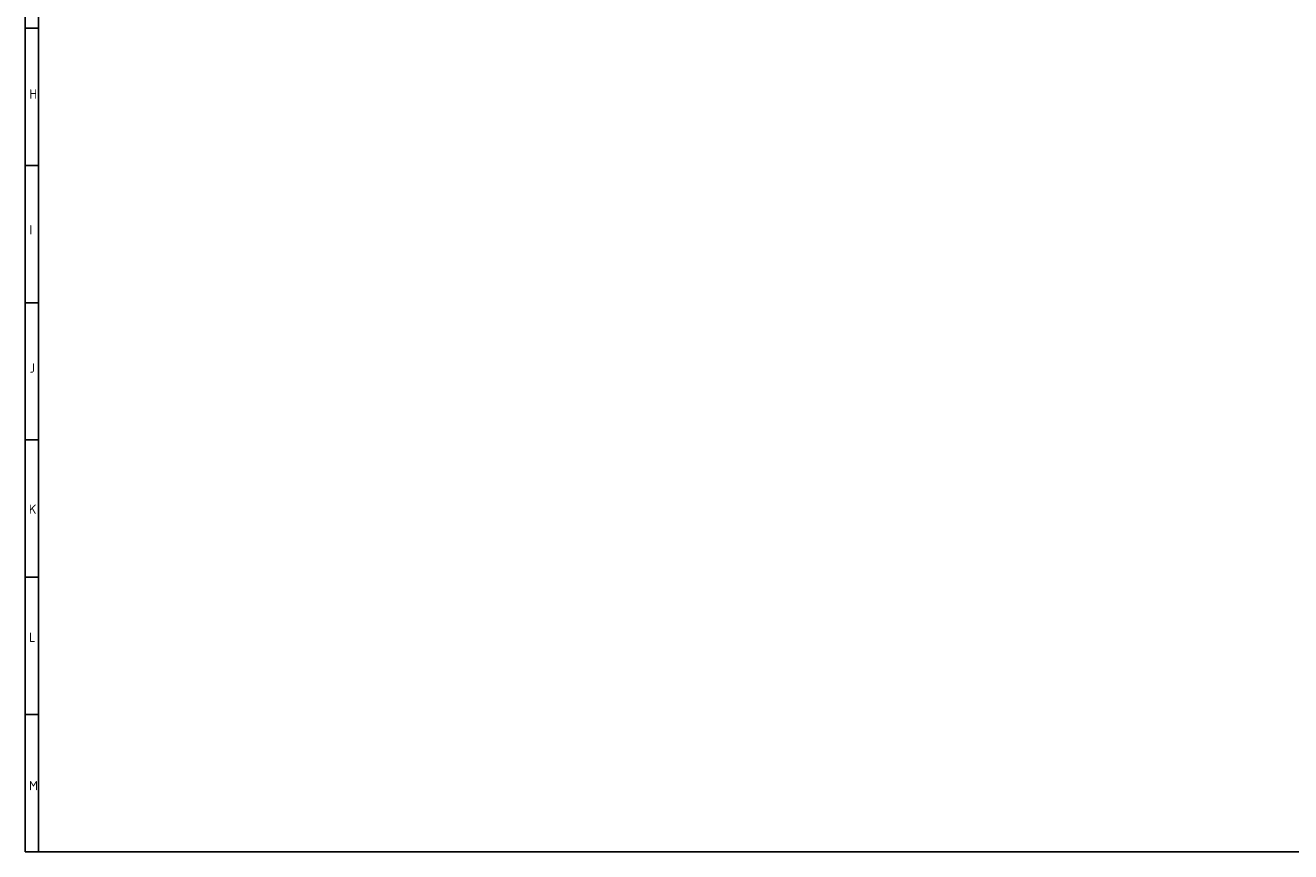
# Model space of a CAD drawing. Header units: millimetres. Extents: x 7 to 819, y 6 to 587.
# Tile 1 of 23: x 7 to 413, y 15 to 280. Entities that reach past the tile are written whole.
import ezdxf

# ---------------------------------------------------------------- set-up
doc = ezdxf.new("R2010")
doc.units = ezdxf.units.MM
doc.layers.add('Default', color=7, linetype='Continuous')

msp = doc.modelspace()

# ---------------------------------------------------------------- linework, layer by layer
at = {"layer": 'Default', "color": 7, "linetype": 'Continuous'}
for p, q in [((6.7081, 586.6698), (6.7081, 14.6698)), ((10.9778, 278.6698), (10.9778, 322.6698)), ((10.9778, 278.6698), (6.7081, 278.6698)), ((10.9778, 14.6698), (10.9778, 278.6698)), ((10.9778, 234.6698), (6.7081, 234.6698)), ((10.9778, 190.6698), (6.7081, 190.6698)), ((10.9778, 146.6698), (6.7081, 146.6698)), ((10.9778, 102.6698), (6.7081, 102.6698)), ((10.9778, 58.6698), (6.7081, 58.6698)), ((6.7081, 14.6698), (819.1001, 14.6698)), ((15.3295, 14.6698), (10.9778, 14.6698))]:
    msp.add_line(p, q, dxfattribs=at)

# ---------------------------------------------------------------- texts
at = {"layer": 'Default', "char_height": 3, "attachment_point": 1}
for s, insert, width in [('{\\fSolid Edge ISO|b1||i0||c0|p34;\\C7;\\H3.;\\W1.;H}', (8.0119, 259.0716), 1.840919), ('{\\fSolid Edge ISO|b1||i0||c0|p34;\\C7;\\H3.;\\W1.;I}', (8.0119, 215.5682), 1.636374), ('{\\fSolid Edge ISO|b1||i0||c0|p34;\\C7;\\H3.;\\W1.;J}', (8.082, 171.2362), 1.568192), ('{\\fSolid Edge ISO|b1||i0||c0|p34;\\C7;\\H3.;\\W1.;K}', (7.8716, 125.9853), 1.840919), ('{\\fSolid Edge ISO|b1||i0||c0|p34;\\C7;\\H3.;\\W1.;L}', (7.9417, 84.938), 1.840919), ('{\\fSolid Edge ISO|b1||i0||c0|p34;\\C7;\\H3.;\\W1.;M}', (7.9371, 37.3643), 2.25001)]:
    msp.add_mtext(s, dxfattribs=dict(at, insert=insert, width=width))

doc.saveas('drawing.dxf')
